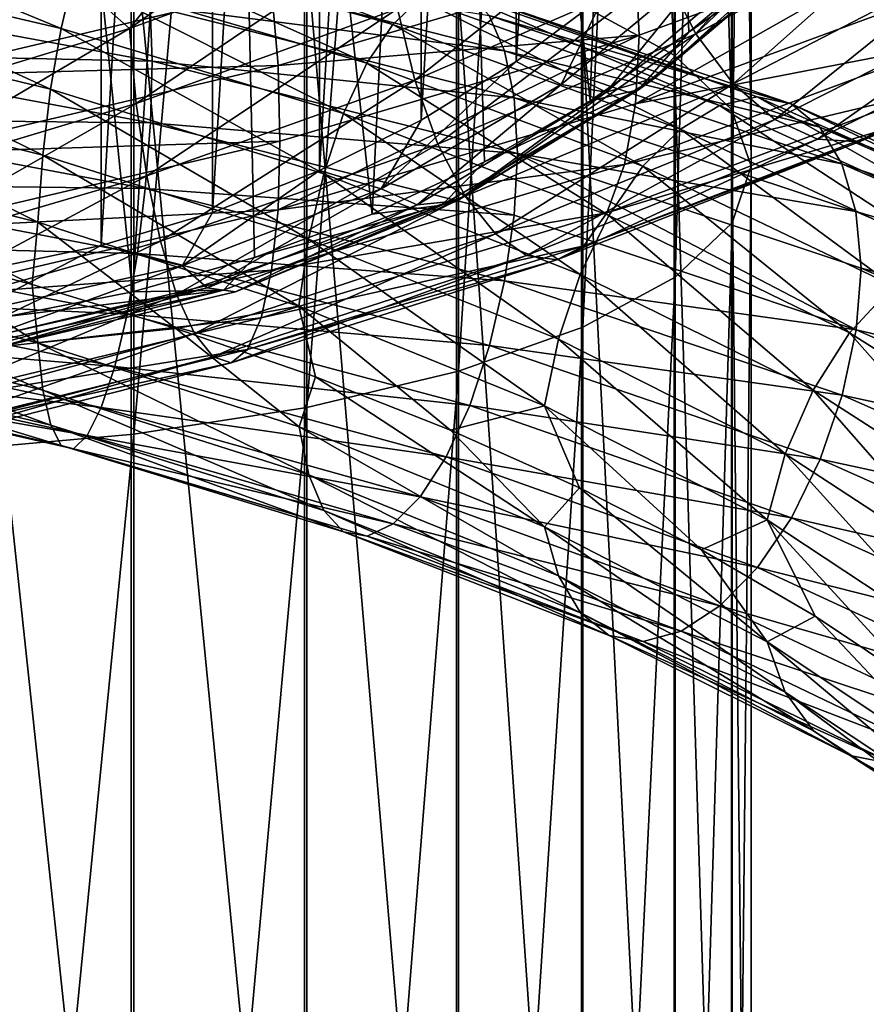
# Model space of a CAD drawing. Header units: metres. Extents: x -80 to 80, y -455 to 95.
# Tile 252 of 256: x 2.28 to 9.48, y -263.81 to -255.44. Entities that reach past the tile are written whole.
import ezdxf

# ---------------------------------------------------------------- set-up
doc = ezdxf.new("R2010")
doc.units = ezdxf.units.M
doc.layers.add('solid_501010_K_01', color=7, linetype='CONTINUOUS')
doc.layers.add('solid_501010_k_01_02', color=7, linetype='CONTINUOUS')

msp = doc.modelspace()

# ---------------------------------------------------------------- linework, layer by layer
at = {"layer": 'solid_501010_K_01'}
for points in [[(2.975693, -257.357819, 195.607025), (1.999851, -257.560486, 195.743729), (2.975692, -241.094498, 184.637283)], [(2, -249.226151, 190.122162), (2.975692, -241.094498, 184.637283), (1.999851, -257.560486, 195.743729)], [(2.975693, -257.357819, 195.607025), (2.975692, -241.094498, 184.637283), (3.922866, -241.375488, 184.826813)], [(3.922866, -257.076813, 195.417496), (2.975693, -257.357819, 195.607025), (3.922866, -241.375488, 184.826813)], [(3.922866, -257.076813, 195.417496), (3.922866, -241.375488, 184.826813), (4.832238, -241.732086, 185.067352)], [(4.832238, -256.720215, 195.176956), (3.922866, -257.076813, 195.417496), (4.832238, -241.732086, 185.067352)], [(4.832238, -256.720215, 195.176956), (4.832238, -241.732086, 185.067352), (5.695053, -242.160873, 185.356567)], [(4.725122, -258.733276, 1136.687012), (6.013947, -258.426514, 1135.67334), (6.013947, -242.157776, 1140.29895)], [(4.725122, -242.381454, 1141.334106), (4.725122, -258.733276, 1136.687012), (6.013947, -242.157776, 1140.29895)], [(5.695054, -256.291412, 194.887741), (4.832238, -256.720215, 195.176956), (5.695053, -242.160873, 185.356567)], [(5.695054, -256.291412, 194.887741), (5.695053, -242.160873, 185.356567), (6.503029, -242.65773, 185.691696)], [(3.254351, -258.961243, 1137.440186), (4.725122, -258.733276, 1136.687012), (4.725122, -242.381454, 1141.334106)], [(3.254351, -242.547653, 1142.103271), (3.254351, -258.961243, 1137.440186), (4.725122, -242.381454, 1141.334106)], [(1.658268, -259.101563, 1137.903931), (3.254351, -258.961243, 1137.440186), (3.254351, -242.547653, 1142.103271)], [(1.658268, -242.649963, 1142.576782), (1.658268, -259.101563, 1137.903931), (3.254351, -242.547653, 1142.103271)], [(6.50303, -255.794571, 194.552612), (5.695054, -256.291412, 194.887741), (6.503029, -242.65773, 185.691696)], [(7.133235, -256.128082, 196.586899), (7.552754, -243.826904, 214.223328), (5.875, -244.800827, 214.880249)], [(5.279359, -257.089935, 197.235657), (5.875, -244.800827, 214.880249), (4.018737, -245.518448, 215.364288)], [(5.279359, -257.089935, 197.235657), (6.233348, -256.644836, 196.935455), (5.875, -244.800827, 214.880249)], [(6.233348, -256.644836, 196.935455), (7.133235, -256.128082, 196.586899), (5.875, -244.800827, 214.880249)], [(3.242592, -257.750275, 197.681076), (4.018737, -245.518448, 215.364288), (2.040366, -245.957916, 215.660721)], [(3.242592, -257.750275, 197.681076), (4.279548, -257.459473, 197.484924), (4.018737, -245.518448, 215.364288)], [(4.279548, -257.459473, 197.484924), (5.279359, -257.089935, 197.235657), (4.018737, -245.518448, 215.364288)], [(2.177491, -257.959808, 197.822418), (3.242592, -257.750275, 197.681076), (2.040366, -245.957916, 215.660721)], [(3.217299, -255.512634, 1145.558472), (3.910193, -254.642029, 1145.539063), (5.088456, -254.201599, 1145.238647)], [(5.398728, -254.713226, 1145.040649), (3.217299, -255.512634, 1145.558472), (5.088456, -254.201599, 1145.238647)], [(3.232754, -269.180176, 1116.819824), (1.635345, -269.004303, 1116.373047), (1.635345, -254.26886, 1121.936157)], [(3.232754, -254.407944, 1122.39563), (3.232754, -269.180176, 1116.819824), (1.635345, -254.26886, 1121.936157)], [(4.705681, -269.466919, 1117.54834), (3.232754, -269.180176, 1116.819824), (3.232754, -254.407944, 1122.39563)], [(4.705681, -254.63475, 1123.14502), (4.705681, -269.466919, 1117.54834), (3.232754, -254.407944, 1122.39563)], [(0.159114, -254.932358, 1116.33667), (2.635024, -255.512604, 1116.378784), (0.165437, -254.494003, 1115.874512)], [(2.635024, -255.512604, 1116.378784), (2.73975, -255.075851, 1115.92688), (0.165437, -254.494003, 1115.874512)], [(2.85544, -254.739136, 1115.37439), (5.456601, -255.477798, 1115.856689), (2.97482, -254.515228, 1114.759399)], [(5.456601, -255.477798, 1115.856689), (5.68473, -255.262268, 1115.27002), (2.97482, -254.515228, 1114.759399)], [(3.217299, -255.512634, 1145.558472), (2.697533, -255.051285, 1145.733521), (3.910193, -254.642029, 1145.539063)], [(5.997412, -269.853516, 1118.53064), (4.705681, -269.466919, 1117.54834), (4.705681, -254.63475, 1123.14502)], [(5.997412, -254.940521, 1124.155273), (5.997412, -269.853516, 1118.53064), (4.705681, -254.63475, 1123.14502)], [(3.274202, -256.151398, 1145.602295), (3.217299, -255.512634, 1145.558472), (5.398728, -254.713226, 1145.040649)], [(5.494213, -255.346039, 1145.074585), (3.274202, -256.151398, 1145.602295), (5.398728, -254.713226, 1145.040649)], [(2.73975, -255.075851, 1115.92688), (5.235523, -255.806702, 1116.381226), (2.85544, -254.739136, 1115.37439)], [(5.235523, -255.806702, 1116.381226), (5.456601, -255.477798, 1115.856689), (2.85544, -254.739136, 1115.37439)], [(0.153808, -255.449387, 1116.669922), (2.547167, -256.02829, 1116.702881), (0.159114, -254.932358, 1116.33667)], [(2.547167, -256.02829, 1116.702881), (2.635024, -255.512604, 1116.378784), (0.159114, -254.932358, 1116.33667)], [(3.350951, -254.92601, 1112.412476), (6.403498, -255.7034, 1113.007446), (3.394062, -255.319122, 1112.014038)], [(6.274676, -255.402512, 1113.495972), (6.403498, -255.7034, 1113.007446), (3.350951, -254.92601, 1112.412476)], [(7.058206, -270.325104, 1119.72876), (5.997412, -269.853516, 1118.53064), (5.997412, -254.940521, 1124.155273)], [(7.058206, -255.313507, 1125.387695), (7.058206, -270.325104, 1119.72876), (5.997412, -254.940521, 1124.155273)], [(0.944113, -256.201691, 1145.713135), (1.463475, -255.427032, 1145.81897), (2.697533, -255.051285, 1145.733521)], [(3.217299, -255.512634, 1145.558472), (0.944113, -256.201691, 1145.713135), (2.697533, -255.051285, 1145.733521)], [(2.635024, -255.512604, 1116.378784), (5.035397, -256.236664, 1116.807251), (2.73975, -255.075851, 1115.92688)], [(5.035397, -256.236664, 1116.807251), (5.235523, -255.806702, 1116.381226), (2.73975, -255.075851, 1115.92688)], [(0.200349, -255.196365, 1111.6427), (3.408834, -255.790863, 1111.748291), (0.204967, -255.721039, 1111.53418)], [(3.394062, -255.319122, 1112.014038), (3.408834, -255.790863, 1111.748291), (0.200349, -255.196365, 1111.6427)], [(1.271806, -255.289566, 1150.920044), (1.297917, -255.916489, 1151.120605), (4.422974, -255.176346, 1150.837036)], [(4.422974, -255.176346, 1150.837036), (1.297917, -255.916489, 1151.120605), (4.479877, -255.827911, 1150.882446)], [(5.68473, -255.262268, 1115.27002), (8.231429, -256.167816, 1116.197632), (5.905961, -255.172058, 1114.657593)], [(5.905961, -255.172058, 1114.657593), (8.551769, -256.09259, 1115.628296), (6.106389, -255.218948, 1114.055298)], [(8.231429, -256.167816, 1116.197632), (8.551769, -256.09259, 1115.628296), (5.905961, -255.172058, 1114.657593)], [(6.106389, -255.218948, 1114.055298), (8.841988, -256.15387, 1115.064453), (6.274676, -255.402512, 1113.495972)], [(8.551769, -256.09259, 1115.628296), (8.841988, -256.15387, 1115.064453), (6.106389, -255.218948, 1114.055298)], [(5.456601, -255.477798, 1115.856689), (7.901102, -256.368561, 1116.739014), (5.68473, -255.262268, 1115.27002)], [(7.901102, -256.368561, 1116.739014), (8.231429, -256.167816, 1116.197632), (5.68473, -255.262268, 1115.27002)], [(3.363181, -256.766113, 1145.790161), (3.274202, -256.151398, 1145.602295), (5.494213, -255.346039, 1145.074585)], [(5.643522, -255.952377, 1145.245361), (3.363181, -256.766113, 1145.790161), (5.494213, -255.346039, 1145.074585)], [(3.394062, -255.319122, 1112.014038), (6.485881, -256.101288, 1112.617065), (3.408834, -255.790863, 1111.748291)], [(6.403498, -255.7034, 1113.007446), (6.485881, -256.101288, 1112.617065), (3.394062, -255.319122, 1112.014038)], [(0.149753, -256.011383, 1116.862915), (2.480001, -256.589264, 1116.888428), (0.153808, -255.449387, 1116.669922)], [(2.480001, -256.589264, 1116.888428), (2.547167, -256.02829, 1116.702881), (0.153808, -255.449387, 1116.669922)], [(5.235523, -255.806702, 1116.381226), (7.580983, -256.683746, 1117.219238), (5.456601, -255.477798, 1115.856689)], [(7.580983, -256.683746, 1117.219238), (7.901102, -256.368561, 1116.739014), (5.456601, -255.477798, 1115.856689)], [(6.274676, -255.402512, 1113.495972), (9.085665, -256.350464, 1114.536377), (6.403498, -255.7034, 1113.007446)], [(8.841988, -256.15387, 1115.064453), (9.085665, -256.350464, 1114.536377), (6.274676, -255.402512, 1113.495972)], [(0.960811, -256.843414, 1145.760864), (0.944113, -256.201691, 1145.713135), (3.217299, -255.512634, 1145.558472)], [(3.274202, -256.151398, 1145.602295), (0.960811, -256.843414, 1145.760864), (3.217299, -255.512634, 1145.558472)], [(2.547167, -256.02829, 1116.702881), (4.867506, -256.746948, 1117.109009), (2.635024, -255.512604, 1116.378784)], [(4.867506, -256.746948, 1117.109009), (5.035397, -256.236664, 1116.807251), (2.635024, -255.512604, 1116.378784)], [(7.550142, -255.570511, 1149.976685), (4.494938, -256.46933, 1150.771973), (4.480307, -257.052917, 1150.505005)], [(0.204967, -255.721039, 1111.53418), (3.394387, -256.314819, 1111.636963), (0.202381, -256.279602, 1111.577881)], [(3.408834, -255.790863, 1111.748291), (3.394387, -256.314819, 1111.636963), (0.204967, -255.721039, 1111.53418)], [(6.403498, -255.7034, 1113.007446), (9.272198, -256.662445, 1114.071045), (6.485881, -256.101288, 1112.617065)], [(9.085665, -256.350464, 1114.536377), (9.272198, -256.662445, 1114.071045), (6.403498, -255.7034, 1113.007446)], [(3.408834, -255.790863, 1111.748291), (6.516006, -256.576355, 1112.352905), (3.394387, -256.314819, 1111.636963)], [(6.485881, -256.101288, 1112.617065), (6.516006, -256.576355, 1112.352905), (3.408834, -255.790863, 1111.748291)], [(5.035397, -256.236664, 1116.807251), (7.291202, -257.101807, 1117.604492), (5.235523, -255.806702, 1116.381226)], [(7.291202, -257.101807, 1117.604492), (7.580983, -256.683746, 1117.219238), (5.235523, -255.806702, 1116.381226)], [(5.356763, -256.877075, 195.371323), (5.695054, -256.291412, 194.887741), (6.50303, -255.794571, 194.552612)], [(1.297917, -255.916489, 1151.120605), (1.314615, -256.57135, 1151.169678), (4.479877, -255.827911, 1150.882446)], [(4.479877, -255.827911, 1150.882446), (1.314615, -256.57135, 1151.169678), (4.494938, -256.46933, 1150.771973)], [(3.479419, -257.319092, 1146.113892), (3.363181, -256.766113, 1145.790161), (5.643522, -255.952377, 1145.245361)], [(5.838573, -256.494934, 1145.546021), (3.479419, -257.319092, 1146.113892), (5.643522, -255.952377, 1145.245361)], [(7.269791, -256.054993, 195.074142), (7.685778, -255.931854, 195.391953), (6.00281, -256.977051, 196.096954)], [(0.147167, -256.582916, 1116.906494), (2.437177, -257.160187, 1116.926636), (0.149753, -256.011383, 1116.862915)], [(2.437177, -257.160187, 1116.926636), (2.480001, -256.589264, 1116.888428), (0.149753, -256.011383, 1116.862915)], [(2.480001, -256.589264, 1116.888428), (4.739157, -257.304108, 1117.276855), (2.547167, -256.02829, 1116.702881)], [(4.739157, -257.304108, 1117.276855), (4.867506, -256.746948, 1117.109009), (2.547167, -256.02829, 1116.702881)], [(5.356763, -256.877075, 195.371323), (6.886521, -255.989044, 194.772339), (5.663142, -257.01123, 195.719147)], [(6.886521, -255.989044, 194.772339), (7.269791, -256.054993, 195.074142), (5.663142, -257.01123, 195.719147)], [(5.663142, -257.01123, 195.719147), (7.269791, -256.054993, 195.074142), (6.00281, -256.977051, 196.096954)], [(5.870505, -257.01416, 196.627075), (7.543553, -256.035309, 195.966827), (6.233348, -256.644836, 196.935455)], [(6.00281, -256.977051, 196.096954), (7.543553, -256.035309, 195.966827), (5.870505, -257.01416, 196.627075)], [(7.543553, -256.035309, 195.966827), (7.133235, -256.128082, 196.586899), (6.233348, -256.644836, 196.935455)], [(6.485881, -256.101288, 1112.617065), (9.391488, -257.068787, 1113.694214), (6.516006, -256.576355, 1112.352905)], [(9.272198, -256.662445, 1114.071045), (9.391488, -257.068787, 1113.694214), (6.485881, -256.101288, 1112.617065)], [(0.986922, -257.462555, 1145.956055), (0.960811, -256.843414, 1145.760864), (3.274202, -256.151398, 1145.602295)], [(3.363181, -256.766113, 1145.790161), (0.986922, -257.462555, 1145.956055), (3.274202, -256.151398, 1145.602295)], [(0.202381, -256.279602, 1111.577881), (3.351564, -256.872925, 1111.675171), (0.198326, -256.833832, 1111.76709)], [(3.394387, -256.314819, 1111.636963), (3.351564, -256.872925, 1111.675171), (0.202381, -256.279602, 1111.577881)], [(3.394387, -256.314819, 1111.636963), (6.486502, -257.100525, 1112.235474), (3.351564, -256.872925, 1111.675171)], [(6.516006, -256.576355, 1112.352905), (6.486502, -257.100525, 1112.235474), (3.394387, -256.314819, 1111.636963)], [(5.356763, -256.877075, 195.371323), (4.832238, -256.720215, 195.176956), (5.695054, -256.291412, 194.887741)], [(4.867506, -256.746948, 1117.109009), (7.048098, -257.602692, 1117.871338), (5.035397, -256.236664, 1116.807251)], [(7.048098, -257.602692, 1117.871338), (7.291202, -257.101807, 1117.604492), (5.035397, -256.236664, 1116.807251)], [(1.314615, -256.57135, 1151.169678), (1.32483, -257.21228, 1151.058228), (4.494938, -256.46933, 1150.771973)], [(4.494938, -256.46933, 1150.771973), (1.32483, -257.21228, 1151.058228), (4.480307, -257.052917, 1150.505005)], [(3.617857, -257.773224, 1146.564453), (3.479419, -257.319092, 1146.113892), (5.838573, -256.494934, 1145.546021)], [(6.070877, -256.937164, 1145.96814), (3.617857, -257.773224, 1146.564453), (5.838573, -256.494934, 1145.546021)], [(0.147167, -256.582916, 1116.906494), (1.149741, -257.358429, 1116.757568), (2.3903, -257.689758, 1116.808594)], [(0.147167, -256.582916, 1116.906494), (2.3903, -257.689758, 1116.808594), (2.437177, -257.160187, 1116.926636)], [(2.437177, -257.160187, 1116.926636), (4.657323, -257.873016, 1117.302856), (2.480001, -256.589264, 1116.888428)], [(4.657323, -257.873016, 1117.302856), (4.739157, -257.304108, 1117.276855), (2.480001, -256.589264, 1116.888428)], [(5.870505, -257.01416, 196.627075), (6.233348, -256.644836, 196.935455), (5.279359, -257.089935, 197.235657)], [(6.516006, -256.576355, 1112.352905), (9.392387, -258.074371, 1113.307007), (6.486502, -257.100525, 1112.235474)], [(9.391488, -257.068787, 1113.694214), (9.435742, -257.5495, 1113.433594), (6.516006, -256.576355, 1112.352905)], [(3.664242, -257.531372, 195.812653), (3.922866, -257.076813, 195.417496), (4.832238, -256.720215, 195.176956)], [(3.664242, -257.531372, 195.812653), (4.832238, -256.720215, 195.176956), (5.356763, -256.877075, 195.371323)], [(1.021031, -258.021088, 1146.290161), (0.986922, -257.462555, 1145.956055), (3.363181, -256.766113, 1145.790161)], [(3.479419, -257.319092, 1146.113892), (1.021031, -258.021088, 1146.290161), (3.363181, -256.766113, 1145.790161)], [(4.739157, -257.304108, 1117.276855), (6.862249, -258.153259, 1118.011719), (4.867506, -256.746948, 1117.109009)], [(6.862249, -258.153259, 1118.011719), (7.048098, -257.602692, 1117.871338), (4.867506, -256.746948, 1117.109009)], [(0.198326, -256.833832, 1111.76709), (3.284398, -257.426208, 1111.856812), (0.19302, -257.350128, 1112.093262)], [(3.351564, -256.872925, 1111.675171), (3.284398, -257.426208, 1111.856812), (0.198326, -256.833832, 1111.76709)], [(3.351564, -256.872925, 1111.675171), (6.404668, -257.657135, 1112.261353), (3.284398, -257.426208, 1111.856812)], [(6.486502, -257.100525, 1112.235474), (6.404668, -257.657135, 1112.261353), (3.351564, -256.872925, 1111.675171)], [(3.664242, -257.531372, 195.812653), (5.356763, -256.877075, 195.371323), (3.877729, -257.716675, 196.194977)], [(5.356763, -256.877075, 195.371323), (5.663142, -257.01123, 195.719147), (3.877729, -257.716675, 196.194977)], [(3.770664, -258.105927, 1147.115601), (3.617857, -257.773224, 1146.564453), (6.070877, -256.937164, 1145.96814)], [(6.327292, -257.257172, 1146.487427), (3.770664, -258.105927, 1147.115601), (6.070877, -256.937164, 1145.96814)], [(4.117874, -257.749817, 196.618195), (6.00281, -256.977051, 196.096954), (5.870505, -257.01416, 196.627075)], [(5.663142, -257.01123, 195.719147), (6.00281, -256.977051, 196.096954), (4.117874, -257.749817, 196.618195)], [(4.480307, -257.052917, 1150.505005), (1.314741, -257.798035, 1150.787964), (4.423783, -257.565857, 1150.100708)], [(1.32483, -257.21228, 1151.058228), (1.314741, -257.798035, 1150.787964), (4.480307, -257.052917, 1150.505005)], [(3.877729, -257.716675, 196.194977), (5.663142, -257.01123, 195.719147), (4.117874, -257.749817, 196.618195)], [(4.016925, -257.735687, 197.113739), (5.870505, -257.01416, 196.627075), (4.279548, -257.459473, 197.484924)], [(4.117874, -257.749817, 196.618195), (5.870505, -257.01416, 196.627075), (4.016925, -257.735687, 197.113739)], [(5.870505, -257.01416, 196.627075), (5.279359, -257.089935, 197.235657), (4.279548, -257.459473, 197.484924)], [(3.664242, -257.531372, 195.812653), (2.975693, -257.357819, 195.607025), (3.922866, -257.076813, 195.417496)], [(6.486502, -257.100525, 1112.235474), (9.392387, -258.074371, 1113.307007), (6.404668, -257.657135, 1112.261353)], [(2.437177, -257.160187, 1116.926636), (2.3903, -257.689758, 1116.808594), (3.61026, -258.061676, 1116.965454)], [(2.437177, -257.160187, 1116.926636), (3.61026, -258.061676, 1116.965454), (4.657323, -257.873016, 1117.302856)], [(1.061656, -258.48172, 1146.753662), (1.021031, -258.021088, 1146.290161), (3.479419, -257.319092, 1146.113892)], [(3.617857, -257.773224, 1146.564453), (1.061656, -258.48172, 1146.753662), (3.479419, -257.319092, 1146.113892)], [(3.928235, -258.303894, 1147.730957), (3.770664, -258.105927, 1147.115601), (6.327292, -257.257172, 1146.487427)], [(6.591701, -257.442444, 1147.069092), (3.928235, -258.303894, 1147.730957), (6.327292, -257.257172, 1146.487427)], [(4.657323, -257.873016, 1117.302856), (6.743754, -258.71875, 1118.019165), (4.739157, -257.304108, 1117.276855)], [(6.743754, -258.71875, 1118.019165), (6.862249, -258.153259, 1118.011719), (4.739157, -257.304108, 1117.276855)], [(0.147187, -257.60733, 1116.521851), (2.437503, -258.184692, 1116.538574), (1.149741, -257.358429, 1116.757568)], [(0.19302, -257.350128, 1112.093262), (3.196541, -257.941132, 1112.17395), (0.186697, -257.795166, 1112.546997)], [(3.284398, -257.426208, 1111.856812), (3.196541, -257.941132, 1112.17395), (0.19302, -257.350128, 1112.093262)], [(2.437503, -258.184692, 1116.538574), (2.3903, -257.689758, 1116.808594), (1.149741, -257.358429, 1116.757568)], [(1.860384, -257.932068, 196.082932), (1.999851, -257.560486, 195.743729), (2.975693, -257.357819, 195.607025)], [(1.860384, -257.932068, 196.082932), (2.975693, -257.357819, 195.607025), (3.664242, -257.531372, 195.812653)], [(3.284398, -257.426208, 1111.856812), (6.276319, -258.206818, 1112.425171), (3.196541, -257.941132, 1112.17395)], [(4.016925, -257.735687, 197.113739), (4.279548, -257.459473, 197.484924), (3.242592, -257.750275, 197.681076)], [(6.404668, -257.657135, 1112.261353), (6.276319, -258.206818, 1112.425171), (3.284398, -257.426208, 1111.856812)], [(4.423783, -257.565857, 1150.100708), (1.298154, -258.309265, 1150.375854), (4.33513, -257.971436, 1149.590576)], [(1.314741, -257.798035, 1150.787964), (1.298154, -258.309265, 1150.375854), (4.423783, -257.565857, 1150.100708)], [(1.860384, -257.932068, 196.082932), (3.664242, -257.531372, 195.812653), (1.969912, -258.149048, 196.486618)], [(3.664242, -257.531372, 195.812653), (3.877729, -257.716675, 196.194977), (1.969912, -258.149048, 196.486618)], [(2.480614, -258.587372, 1116.131836), (2.437503, -258.184692, 1116.538574), (0.147187, -257.60733, 1116.521851)], [(0.14979, -258.009216, 1116.112915), (2.480614, -258.587372, 1116.131836), (0.147187, -257.60733, 1116.521851)], [(1.969912, -258.149048, 196.486618), (3.877729, -257.716675, 196.194977), (2.094391, -258.224152, 196.938141)], [(2.039814, -258.177643, 197.41185), (4.016925, -257.735687, 197.113739), (2.177491, -257.959808, 197.822418)], [(2.094391, -258.224152, 196.938141), (4.016925, -257.735687, 197.113739), (2.039814, -258.177643, 197.41185)], [(3.877729, -257.716675, 196.194977), (4.117874, -257.749817, 196.618195), (2.094391, -258.224152, 196.938141)], [(2.094391, -258.224152, 196.938141), (4.117874, -257.749817, 196.618195), (4.016925, -257.735687, 197.113739)], [(4.016925, -257.735687, 197.113739), (3.242592, -257.750275, 197.681076), (2.177491, -257.959808, 197.822418)], [(2.437503, -258.184692, 1116.538574), (3.61026, -258.061676, 1116.965454), (2.3903, -257.689758, 1116.808594)], [(6.404668, -257.657135, 1112.261353), (9.273892, -258.628387, 1113.314087), (6.276319, -258.206818, 1112.425171)], [(9.392387, -258.074371, 1113.307007), (9.273892, -258.628387, 1113.314087), (6.404668, -257.657135, 1112.261353)], [(0.186697, -257.795166, 1112.546997), (3.091815, -258.384399, 1112.617554), (0.179711, -258.146179, 1113.102417)], [(3.196541, -257.941132, 1112.17395), (3.091815, -258.384399, 1112.617554), (0.186697, -257.795166, 1112.546997)], [(1.106497, -258.821503, 1147.319824), (1.061656, -258.48172, 1146.753662), (3.617857, -257.773224, 1146.564453)], [(3.770664, -258.105927, 1147.115601), (1.106497, -258.821503, 1147.319824), (3.617857, -257.773224, 1146.564453)], [(4.657323, -257.873016, 1117.302856), (3.61026, -258.061676, 1116.965454), (4.799027, -258.47406, 1117.226196)], [(4.657323, -257.873016, 1117.302856), (4.799027, -258.47406, 1117.226196), (5.946467, -258.926147, 1117.587524)], [(4.33513, -257.971436, 1149.590576), (1.272139, -258.711517, 1149.854736), (4.219166, -258.242279, 1149.004517)], [(1.298154, -258.309265, 1150.375854), (1.272139, -258.711517, 1149.854736), (4.33513, -257.971436, 1149.590576)], [(3.196541, -257.941132, 1112.17395), (6.108428, -258.716248, 1112.719971), (3.091815, -258.384399, 1112.617554)], [(6.276319, -258.206818, 1112.425171), (6.108428, -258.716248, 1112.719971), (3.196541, -257.941132, 1112.17395)], [(2.548026, -258.885132, 1115.621216), (2.480614, -258.587372, 1116.131836), (0.14979, -258.009216, 1116.112915)], [(0.15386, -258.305725, 1115.597656), (2.548026, -258.885132, 1115.621216), (0.14979, -258.009216, 1116.112915)], [(2.437503, -258.184692, 1116.538574), (4.657944, -258.899719, 1116.910767), (3.61026, -258.061676, 1116.965454)], [(4.657944, -258.899719, 1116.910767), (4.799027, -258.47406, 1117.226196), (3.61026, -258.061676, 1116.965454)], [(0.179711, -258.146179, 1113.102417), (2.976125, -258.733368, 1113.162109), (0.172502, -258.387268, 1113.722534)], [(3.091815, -258.384399, 1112.617554), (2.976125, -258.733368, 1113.162109), (0.179711, -258.146179, 1113.102417)], [(1.152736, -259.026611, 1147.95105), (1.106497, -258.821503, 1147.319824), (3.770664, -258.105927, 1147.115601)], [(3.928235, -258.303894, 1147.730957), (1.152736, -259.026611, 1147.95105), (3.770664, -258.105927, 1147.115601)], [(4.740327, -259.306671, 1116.512207), (4.657944, -258.899719, 1116.910767), (2.437503, -258.184692, 1116.538574)], [(2.480614, -258.587372, 1116.131836), (4.740327, -259.306671, 1116.512207), (2.437503, -258.184692, 1116.538574)], [(6.276319, -258.206818, 1112.425171), (9.088044, -259.171844, 1113.450317), (6.108428, -258.716248, 1112.719971)], [(9.273892, -258.628387, 1113.314087), (9.088044, -259.171844, 1113.450317), (6.276319, -258.206818, 1112.425171)], [(2.636091, -259.05722, 1115.036743), (2.548026, -258.885132, 1115.621216), (0.15386, -258.305725, 1115.597656)], [(0.159178, -258.476196, 1115.00647), (2.636091, -259.05722, 1115.036743), (0.15386, -258.305725, 1115.597656)], [(1.197546, -259.08316, 1148.609131), (1.152736, -259.026611, 1147.95105), (3.928235, -258.303894, 1147.730957)], [(4.080936, -258.353699, 1148.373047), (1.197546, -259.08316, 1148.609131), (3.928235, -258.303894, 1147.730957)], [(4.219166, -258.242279, 1149.004517), (1.238109, -258.977661, 1149.255615), (4.080936, -258.353699, 1148.373047)], [(1.272139, -258.711517, 1149.854736), (1.238109, -258.977661, 1149.255615), (4.219166, -258.242279, 1149.004517)], [(0.172502, -258.387268, 1113.722534), (2.856745, -258.972321, 1113.771484), (0.165511, -258.502533, 1114.369751)], [(2.976125, -258.733368, 1113.162109), (2.856745, -258.972321, 1113.771484), (0.172502, -258.387268, 1113.722534)], [(1.238109, -258.977661, 1149.255615), (1.197546, -259.08316, 1148.609131), (4.080936, -258.353699, 1148.373047)], [(3.091815, -258.384399, 1112.617554), (5.908302, -259.152313, 1113.137817), (2.976125, -258.733368, 1113.162109)], [(6.108428, -258.716248, 1112.719971), (5.908302, -259.152313, 1113.137817), (3.091815, -258.384399, 1112.617554)], [(2.740975, -259.085449, 1114.408691), (2.636091, -259.05722, 1115.036743), (0.159178, -258.476196, 1115.00647)], [(0.165511, -258.502533, 1114.369751), (2.740975, -259.085449, 1114.408691), (0.159178, -258.476196, 1115.00647)], [(4.657944, -258.899719, 1116.910767), (6.744654, -259.749695, 1117.622192), (4.799027, -258.47406, 1117.226196)], [(4.725122, -274.648834, 1130.714355), (6.013947, -274.260956, 1129.72876), (6.013947, -258.426514, 1135.67334)], [(4.725122, -258.733276, 1136.687012), (4.725122, -274.648834, 1130.714355), (6.013947, -258.426514, 1135.67334)], [(6.744654, -259.749695, 1117.622192), (5.946467, -258.926147, 1117.587524), (4.799027, -258.47406, 1117.226196)], [(2.856745, -258.972321, 1113.771484), (2.740975, -259.085449, 1114.408691), (0.165511, -258.502533, 1114.369751)], [(4.869149, -259.610413, 1116.015747), (4.740327, -259.306671, 1116.512207), (2.480614, -258.587372, 1116.131836)], [(2.548026, -258.885132, 1115.621216), (4.869149, -259.610413, 1116.015747), (2.480614, -258.587372, 1116.131836)], [(2.976125, -258.733368, 1113.162109), (5.687224, -259.492828, 1113.654663), (2.856745, -258.972321, 1113.771484)], [(5.908302, -259.152313, 1113.137817), (5.687224, -259.492828, 1113.654663), (2.976125, -258.733368, 1113.162109)], [(3.254351, -274.937042, 1131.446533), (4.725122, -274.648834, 1130.714355), (4.725122, -258.733276, 1136.687012)], [(3.254351, -258.961243, 1137.440186), (3.254351, -274.937042, 1131.446533), (4.725122, -258.733276, 1136.687012)], [(6.108428, -258.716248, 1112.719971), (8.844939, -259.671692, 1113.710205), (5.908302, -259.152313, 1113.137817)], [(9.088044, -259.171844, 1113.450317), (8.844939, -259.671692, 1113.710205), (6.108428, -258.716248, 1112.719971)], [(5.037436, -259.789948, 1115.450562), (4.869149, -259.610413, 1116.015747), (2.548026, -258.885132, 1115.621216)], [(2.636091, -259.05722, 1115.036743), (5.037436, -259.789948, 1115.450562), (2.548026, -258.885132, 1115.621216)], [(6.863944, -260.164276, 1117.237427), (6.744654, -259.749695, 1117.622192), (4.657944, -258.899719, 1116.910767)], [(4.740327, -259.306671, 1116.512207), (6.863944, -260.164276, 1117.237427), (4.657944, -258.899719, 1116.910767)], [(1.658268, -275.114471, 1131.897461), (3.254351, -274.937042, 1131.446533), (3.254351, -258.961243, 1137.440186)], [(1.658268, -259.101563, 1137.903931), (1.658268, -275.114471, 1131.897461), (3.254351, -258.961243, 1137.440186)], [(2.856745, -258.972321, 1113.771484), (5.459095, -259.722687, 1114.23584), (2.740975, -259.085449, 1114.408691)], [(5.687224, -259.492828, 1113.654663), (5.459095, -259.722687, 1114.23584), (2.856745, -258.972321, 1113.771484)], [(6.744654, -259.749695, 1117.622192), (7.042883, -259.416687, 1118.044678), (5.946467, -258.926147, 1117.587524)], [(5.237864, -259.826721, 1114.846191), (5.037436, -259.789948, 1115.450562), (2.636091, -259.05722, 1115.036743)], [(2.740975, -259.085449, 1114.408691), (5.237864, -259.826721, 1114.846191), (2.636091, -259.05722, 1115.036743)], [(5.459095, -259.722687, 1114.23584), (5.237864, -259.826721, 1114.846191), (2.740975, -259.085449, 1114.408691)], [(5.908302, -259.152313, 1113.137817), (8.55516, -260.095245, 1114.087402), (5.687224, -259.492828, 1113.654663)], [(8.844939, -259.671692, 1113.710205), (8.55516, -260.095245, 1114.087402), (5.908302, -259.152313, 1113.137817)], [(7.050477, -260.478668, 1116.76416), (6.863944, -260.164276, 1117.237427), (4.740327, -259.306671, 1116.512207)], [(4.869149, -259.610413, 1116.015747), (7.050477, -260.478668, 1116.76416), (4.740327, -259.306671, 1116.512207)], [(5.687224, -259.492828, 1113.654663), (8.235041, -260.421021, 1114.560181), (5.459095, -259.722687, 1114.23584)], [(8.55516, -260.095245, 1114.087402), (8.235041, -260.421021, 1114.560181), (5.687224, -259.492828, 1113.654663)], [(7.294154, -260.671326, 1116.230347), (7.050477, -260.478668, 1116.76416), (4.869149, -259.610413, 1116.015747)], [(5.037436, -259.789948, 1115.450562), (7.294154, -260.671326, 1116.230347), (4.869149, -259.610413, 1116.015747)], [(5.459095, -259.722687, 1114.23584), (7.904713, -260.63504, 1115.096558), (5.237864, -259.826721, 1114.846191)], [(8.235041, -260.421021, 1114.560181), (7.904713, -260.63504, 1115.096558), (5.459095, -259.722687, 1114.23584)], [(7.584372, -260.723114, 1115.664185), (7.294154, -260.671326, 1116.230347), (5.037436, -259.789948, 1115.450562)], [(5.237864, -259.826721, 1114.846191), (7.584372, -260.723114, 1115.664185), (5.037436, -259.789948, 1115.450562)], [(7.904713, -260.63504, 1115.096558), (7.584372, -260.723114, 1115.664185), (5.237864, -259.826721, 1114.846191)]]:
    msp.add_3dface(points, dxfattribs=at)
at = {"layer": 'solid_501010_k_01_02'}
for points in [[(7.847216, -255.739349, 1126.794678), (7.058206, -255.313507, 1125.387695), (7.058206, -239.888046, 1129.795288)], [(7.847216, -240.198532, 1131.232056), (7.847216, -255.739349, 1126.794678), (7.058206, -239.888046, 1129.795288)], [(8.33406, -256.20163, 1128.322144), (7.847216, -255.739349, 1126.794678), (7.847216, -240.198532, 1131.232056)], [(8.33406, -240.535583, 1132.79187), (8.33406, -256.20163, 1128.322144), (7.847216, -240.198532, 1131.232056)], [(8.499992, -256.682556, 1129.911133), (8.33406, -256.20163, 1128.322144), (8.33406, -240.535583, 1132.79187)], [(8.499992, -240.88623, 1134.414551), (8.499992, -256.682556, 1129.911133), (8.33406, -240.535583, 1132.79187)], [(8.338623, -257.163605, 1131.500488), (8.499992, -256.682556, 1129.911133), (8.499992, -240.88623, 1134.414551)], [(8.338623, -241.236969, 1136.03772), (8.338623, -257.163605, 1131.500488), (8.499992, -240.88623, 1134.414551)], [(7.856166, -257.626251, 1133.029175), (8.338623, -257.163605, 1131.500488), (8.338623, -241.236969, 1136.03772)], [(7.856166, -241.574295, 1137.598755), (7.856166, -257.626251, 1133.029175), (8.338623, -241.236969, 1136.03772)], [(7.071198, -258.052704, 1134.438232), (7.856166, -257.626251, 1133.029175), (7.856166, -241.574295, 1137.598755)], [(7.071198, -241.885223, 1139.037598), (7.071198, -258.052704, 1134.438232), (7.856166, -241.574295, 1137.598755)], [(6.013947, -258.426514, 1135.67334), (7.071198, -258.052704, 1134.438232), (7.071198, -241.885223, 1139.037598)], [(6.013947, -242.157776, 1140.29895), (6.013947, -258.426514, 1135.67334), (7.071198, -241.885223, 1139.037598)], [(6.50303, -255.794571, 194.552612), (6.503029, -242.65773, 185.691696), (7.248375, -243.21785, 186.069504)], [(7.248375, -255.234451, 194.174805), (6.50303, -255.794571, 194.552612), (7.248375, -243.21785, 186.069504)], [(7.133235, -256.128082, 196.586899), (7.971207, -255.544144, 196.193024), (7.552754, -243.826904, 214.223328)], [(7.971207, -255.544144, 196.193024), (8.739993, -254.898087, 195.757248), (7.552754, -243.826904, 214.223328)], [(8.029725, -255.558472, 1144.605835), (7.761474, -255.030746, 1144.340576), (9.656918, -254.013947, 1143.105957)], [(9.990679, -254.522858, 1143.324829), (8.029725, -255.558472, 1144.605835), (9.656918, -254.013947, 1143.105957)], [(5.643522, -255.952377, 1145.245361), (5.494213, -255.346039, 1145.074585), (7.556131, -254.436508, 1144.195923)], [(7.761474, -255.030746, 1144.340576), (5.643522, -255.952377, 1145.245361), (7.556131, -254.436508, 1144.195923)], [(7.517374, -254.934021, 1150.089233), (7.550142, -255.570511, 1149.976685), (10.380011, -254.534164, 1148.701904)], [(10.380011, -254.534164, 1148.701904), (7.518094, -256.154327, 1149.717041), (10.339552, -255.114761, 1148.449219)], [(10.380011, -254.534164, 1148.701904), (7.550142, -255.570511, 1149.976685), (7.518094, -256.154327, 1149.717041)], [(8.34921, -255.983795, 1144.984985), (8.029725, -255.558472, 1144.605835), (9.990679, -254.522858, 1143.324829)], [(10.388186, -254.926895, 1143.647583), (8.34921, -255.983795, 1144.984985), (9.990679, -254.522858, 1143.324829)], [(7.685778, -255.931854, 195.391953), (9.110156, -254.649384, 194.526917), (8.984618, -254.829193, 195.15329)], [(8.64696, -254.878113, 194.280334), (9.110156, -254.649384, 194.526917), (7.685778, -255.931854, 195.391953)], [(7.269791, -256.054993, 195.074142), (8.64696, -254.878113, 194.280334), (7.685778, -255.931854, 195.391953)], [(8.207037, -254.894287, 194.03392), (8.64696, -254.878113, 194.280334), (7.269791, -256.054993, 195.074142)], [(7.543553, -256.035309, 195.966827), (8.984618, -254.829193, 195.15329), (7.971207, -255.544144, 196.193024)], [(7.685778, -255.931854, 195.391953), (8.984618, -254.829193, 195.15329), (7.543553, -256.035309, 195.966827)], [(8.984618, -254.829193, 195.15329), (8.739993, -254.898087, 195.757248), (7.971207, -255.544144, 196.193024)], [(4.422974, -255.176346, 1150.837036), (4.479877, -255.827911, 1150.882446), (7.517374, -254.934021, 1150.089233)], [(7.517374, -254.934021, 1150.089233), (4.479877, -255.827911, 1150.882446), (7.550142, -255.570511, 1149.976685)], [(6.886521, -255.989044, 194.772339), (7.248375, -255.234451, 194.174805), (8.207037, -254.894287, 194.03392)], [(6.886521, -255.989044, 194.772339), (8.207037, -254.894287, 194.03392), (7.269791, -256.054993, 195.074142)], [(8.701855, -256.285889, 1145.456055), (8.34921, -255.983795, 1144.984985), (10.388186, -254.926895, 1143.647583)], [(10.82695, -255.206436, 1144.055664), (8.701855, -256.285889, 1145.456055), (10.388186, -254.926895, 1143.647583)], [(5.838573, -256.494934, 1145.546021), (5.643522, -255.952377, 1145.245361), (7.761474, -255.030746, 1144.340576)], [(8.029725, -255.558472, 1144.605835), (5.838573, -256.494934, 1145.546021), (7.761474, -255.030746, 1144.340576)], [(10.339552, -255.114761, 1148.449219), (7.518094, -256.154327, 1149.717041), (10.209107, -255.632721, 1148.080444)], [(9.065494, -256.453369, 1145.987427), (8.701855, -256.285889, 1145.456055), (10.82695, -255.206436, 1144.055664)], [(11.279395, -255.351654, 1144.52124), (9.065494, -256.453369, 1145.987427), (10.82695, -255.206436, 1144.055664)], [(6.886521, -255.989044, 194.772339), (6.50303, -255.794571, 194.552612), (7.248375, -255.234451, 194.174805)], [(7.847216, -270.863495, 1121.09668), (7.058206, -270.325104, 1119.72876), (7.058206, -255.313507, 1125.387695)], [(7.847216, -255.739349, 1126.794678), (7.847216, -270.863495, 1121.09668), (7.058206, -255.313507, 1125.387695)], [(9.417894, -256.474915, 1146.546875), (9.065494, -256.453369, 1145.987427), (11.279395, -255.351654, 1144.52124)], [(11.717855, -255.352661, 1145.016235), (9.417894, -256.474915, 1146.546875), (11.279395, -255.351654, 1144.52124)], [(9.736897, -256.339417, 1147.102051), (9.417894, -256.474915, 1146.546875), (11.717855, -255.352661, 1145.016235)], [(6.070877, -256.937164, 1145.96814), (5.838573, -256.494934, 1145.546021), (8.029725, -255.558472, 1144.605835)], [(8.34921, -255.983795, 1144.984985), (6.070877, -256.937164, 1145.96814), (8.029725, -255.558472, 1144.605835)], [(7.543553, -256.035309, 195.966827), (7.971207, -255.544144, 196.193024), (7.133235, -256.128082, 196.586899)], [(4.479877, -255.827911, 1150.882446), (4.494938, -256.46933, 1150.771973), (7.550142, -255.570511, 1149.976685)], [(7.550142, -255.570511, 1149.976685), (4.480307, -257.052917, 1150.505005), (7.518094, -256.154327, 1149.717041)], [(10.209107, -255.632721, 1148.080444), (7.423245, -256.669586, 1149.327393), (10.004518, -256.050232, 1147.622437)], [(7.518094, -256.154327, 1149.717041), (7.423245, -256.669586, 1149.327393), (10.209107, -255.632721, 1148.080444)], [(5.356763, -256.877075, 195.371323), (6.50303, -255.794571, 194.552612), (6.886521, -255.989044, 194.772339)], [(8.33406, -271.447968, 1122.581665), (7.847216, -270.863495, 1121.09668), (7.847216, -255.739349, 1126.794678)], [(8.33406, -256.20163, 1128.322144), (8.33406, -271.447968, 1122.581665), (7.847216, -255.739349, 1126.794678)], [(6.00281, -256.977051, 196.096954), (7.685778, -255.931854, 195.391953), (7.543553, -256.035309, 195.966827)], [(6.327292, -257.257172, 1146.487427), (6.070877, -256.937164, 1145.96814), (8.34921, -255.983795, 1144.984985)], [(8.701855, -256.285889, 1145.456055), (6.327292, -257.257172, 1146.487427), (8.34921, -255.983795, 1144.984985)], [(10.004518, -256.050232, 1147.622437), (7.274484, -257.080292, 1148.838257), (9.736897, -256.339417, 1147.102051)], [(7.423245, -256.669586, 1149.327393), (7.274484, -257.080292, 1148.838257), (10.004518, -256.050232, 1147.622437)], [(8.231429, -256.167816, 1116.197632), (10.54213, -257.223114, 1117.50769), (8.551769, -256.09259, 1115.628296)], [(8.551769, -256.09259, 1115.628296), (10.952396, -257.169006, 1116.99646), (8.841988, -256.15387, 1115.064453)], [(10.54213, -257.223114, 1117.50769), (10.952396, -257.169006, 1116.99646), (8.551769, -256.09259, 1115.628296)], [(7.518094, -256.154327, 1149.717041), (4.480307, -257.052917, 1150.505005), (7.423245, -256.669586, 1149.327393)], [(7.901102, -256.368561, 1116.739014), (10.119074, -257.403107, 1117.988647), (8.231429, -256.167816, 1116.197632)], [(10.119074, -257.403107, 1117.988647), (10.54213, -257.223114, 1117.50769), (8.231429, -256.167816, 1116.197632)], [(8.499992, -272.056, 1124.126587), (8.33406, -271.447968, 1122.581665), (8.33406, -256.20163, 1128.322144)], [(8.499992, -256.682556, 1129.911133), (8.499992, -272.056, 1124.126587), (8.33406, -256.20163, 1128.322144)], [(8.841988, -256.15387, 1115.064453), (11.324083, -257.250549, 1116.484253), (9.085665, -256.350464, 1114.536377)], [(10.952396, -257.169006, 1116.99646), (11.324083, -257.250549, 1116.484253), (8.841988, -256.15387, 1115.064453)], [(6.591701, -257.442444, 1147.069092), (6.327292, -257.257172, 1146.487427), (8.701855, -256.285889, 1145.456055)], [(9.065494, -256.453369, 1145.987427), (6.591701, -257.442444, 1147.069092), (8.701855, -256.285889, 1145.456055)], [(9.736897, -256.339417, 1147.102051), (7.079892, -257.358887, 1148.278809), (9.417894, -256.474915, 1146.546875)], [(7.274484, -257.080292, 1148.838257), (7.079892, -257.358887, 1148.278809), (9.736897, -256.339417, 1147.102051)], [(7.580983, -256.683746, 1117.219238), (9.709093, -257.698914, 1118.409424), (7.901102, -256.368561, 1116.739014)], [(9.709093, -257.698914, 1118.409424), (10.119074, -257.403107, 1117.988647), (7.901102, -256.368561, 1116.739014)], [(9.085665, -256.350464, 1114.536377), (11.636166, -257.465546, 1115.998657), (9.272198, -256.662445, 1114.071045)], [(11.324083, -257.250549, 1116.484253), (11.636166, -257.465546, 1115.998657), (9.085665, -256.350464, 1114.536377)], [(6.847939, -257.480438, 1147.678101), (6.591701, -257.442444, 1147.069092), (9.065494, -256.453369, 1145.987427)], [(9.417894, -256.474915, 1146.546875), (6.847939, -257.480438, 1147.678101), (9.065494, -256.453369, 1145.987427)], [(7.079892, -257.358887, 1148.278809), (6.847939, -257.480438, 1147.678101), (9.417894, -256.474915, 1146.546875)], [(6.516006, -256.576355, 1112.352905), (9.435742, -257.5495, 1113.433594), (9.392387, -258.074371, 1113.307007)], [(7.423245, -256.669586, 1149.327393), (4.423783, -257.565857, 1150.100708), (7.274484, -257.080292, 1148.838257)], [(4.480307, -257.052917, 1150.505005), (4.423783, -257.565857, 1150.100708), (7.423245, -256.669586, 1149.327393)], [(7.291202, -257.101807, 1117.604492), (9.337966, -258.100281, 1118.740112), (7.580983, -256.683746, 1117.219238)], [(9.337966, -258.100281, 1118.740112), (9.709093, -257.698914, 1118.409424), (7.580983, -256.683746, 1117.219238)], [(8.338623, -272.664215, 1125.671875), (8.499992, -272.056, 1124.126587), (8.499992, -256.682556, 1129.911133)], [(8.338623, -257.163605, 1131.500488), (8.338623, -272.664215, 1125.671875), (8.499992, -256.682556, 1129.911133)], [(9.272198, -256.662445, 1114.071045), (11.875061, -257.793091, 1115.564575), (9.391488, -257.068787, 1113.694214)], [(11.636166, -257.465546, 1115.998657), (11.875061, -257.793091, 1115.564575), (9.272198, -256.662445, 1114.071045)], [(9.391488, -257.068787, 1113.694214), (12.027838, -258.211334, 1115.206421), (9.435742, -257.5495, 1113.433594)], [(11.875061, -257.793091, 1115.564575), (12.027838, -258.211334, 1115.206421), (9.391488, -257.068787, 1113.694214)], [(7.274484, -257.080292, 1148.838257), (4.33513, -257.971436, 1149.590576), (7.079892, -257.358887, 1148.278809)], [(4.423783, -257.565857, 1150.100708), (4.33513, -257.971436, 1149.590576), (7.274484, -257.080292, 1148.838257)], [(7.048098, -257.602692, 1117.871338), (9.026618, -258.587952, 1118.960449), (7.291202, -257.101807, 1117.604492)], [(9.026618, -258.587952, 1118.960449), (9.337966, -258.100281, 1118.740112), (7.291202, -257.101807, 1117.604492)], [(7.856166, -273.249176, 1127.158081), (8.338623, -272.664215, 1125.671875), (8.338623, -257.163605, 1131.500488)], [(7.856166, -257.626251, 1133.029175), (7.856166, -273.249176, 1127.158081), (8.338623, -257.163605, 1131.500488)], [(7.079892, -257.358887, 1148.278809), (4.219166, -258.242279, 1149.004517), (6.847939, -257.480438, 1147.678101)], [(4.33513, -257.971436, 1149.590576), (4.219166, -258.242279, 1149.004517), (7.079892, -257.358887, 1148.278809)], [(4.080936, -258.353699, 1148.373047), (3.928235, -258.303894, 1147.730957), (6.591701, -257.442444, 1147.069092)], [(6.847939, -257.480438, 1147.678101), (4.080936, -258.353699, 1148.373047), (6.591701, -257.442444, 1147.069092)], [(4.219166, -258.242279, 1149.004517), (4.080936, -258.353699, 1148.373047), (6.847939, -257.480438, 1147.678101)], [(9.435742, -257.5495, 1113.433594), (12.081207, -258.698181, 1114.948853), (9.392387, -258.074371, 1113.307007)], [(12.027838, -258.211334, 1115.206421), (12.081207, -258.698181, 1114.948853), (9.435742, -257.5495, 1113.433594)], [(6.862249, -258.153259, 1118.011719), (8.788599, -259.129272, 1119.064331), (7.048098, -257.602692, 1117.871338)], [(8.788599, -259.129272, 1119.064331), (9.026618, -258.587952, 1118.960449), (7.048098, -257.602692, 1117.871338)], [(7.071198, -273.78833, 1128.527954), (7.856166, -273.249176, 1127.158081), (7.856166, -257.626251, 1133.029175)], [(7.071198, -258.052704, 1134.438232), (7.071198, -273.78833, 1128.527954), (7.856166, -257.626251, 1133.029175)], [(9.337966, -258.100281, 1118.740112), (11.116744, -259.220947, 1120.175903), (9.709093, -257.698914, 1118.409424)], [(4.657323, -257.873016, 1117.302856), (5.946467, -258.926147, 1117.587524), (6.743754, -258.71875, 1118.019165)], [(6.013947, -274.260956, 1129.72876), (7.071198, -273.78833, 1128.527954), (7.071198, -258.052704, 1134.438232)], [(6.013947, -258.426514, 1135.67334), (6.013947, -274.260956, 1129.72876), (7.071198, -258.052704, 1134.438232)], [(6.743754, -258.71875, 1118.019165), (8.636841, -259.690033, 1119.047485), (6.862249, -258.153259, 1118.011719)], [(8.636841, -259.690033, 1119.047485), (8.788599, -259.129272, 1119.064331), (6.862249, -258.153259, 1118.011719)], [(9.026618, -258.587952, 1118.960449), (10.746087, -259.691864, 1120.339478), (9.337966, -258.100281, 1118.740112)], [(9.392387, -258.074371, 1113.307007), (12.02899, -259.22583, 1114.812622), (9.273892, -258.628387, 1113.314087)], [(10.746087, -259.691864, 1120.339478), (11.116744, -259.220947, 1120.175903), (9.337966, -258.100281, 1118.740112)], [(12.081207, -258.698181, 1114.948853), (12.02899, -259.22583, 1114.812622), (9.392387, -258.074371, 1113.307007)], [(8.788599, -259.129272, 1119.064331), (10.462729, -260.221527, 1120.398926), (9.026618, -258.587952, 1118.960449)], [(10.462729, -260.221527, 1120.398926), (10.746087, -259.691864, 1120.339478), (9.026618, -258.587952, 1118.960449)], [(9.273892, -258.628387, 1113.314087), (11.877232, -259.776184, 1114.794922), (9.088044, -259.171844, 1113.450317)], [(12.02899, -259.22583, 1114.812622), (11.877232, -259.776184, 1114.794922), (9.273892, -258.628387, 1113.314087)], [(6.743754, -258.71875, 1118.019165), (5.946467, -258.926147, 1117.587524), (7.042883, -259.416687, 1118.044678)], [(6.743754, -258.71875, 1118.019165), (7.042883, -259.416687, 1118.044678), (8.078705, -259.944305, 1118.592896)], [(6.743754, -258.71875, 1118.019165), (8.078705, -259.944305, 1118.592896), (8.636841, -259.690033, 1119.047485)], [(8.636841, -259.690033, 1119.047485), (10.282062, -260.776337, 1120.352417), (8.788599, -259.129272, 1119.064331)], [(10.282062, -260.776337, 1120.352417), (10.462729, -260.221527, 1120.398926), (8.788599, -259.129272, 1119.064331)], [(9.088044, -259.171844, 1113.450317), (11.639212, -260.310944, 1114.894409), (8.844939, -259.671692, 1113.710205)], [(11.877232, -259.776184, 1114.794922), (11.639212, -260.310944, 1114.894409), (9.088044, -259.171844, 1113.450317)], [(6.744654, -259.749695, 1117.622192), (8.637993, -260.727081, 1118.644897), (7.042883, -259.416687, 1118.044678)], [(8.637993, -260.727081, 1118.644897), (8.078705, -259.944305, 1118.592896), (7.042883, -259.416687, 1118.044678)], [(8.636841, -259.690033, 1119.047485), (8.078705, -259.944305, 1118.592896), (9.044823, -260.507446, 1119.226685)], [(8.844939, -259.671692, 1113.710205), (11.327864, -260.797363, 1115.107788), (8.55516, -260.095245, 1114.087402)], [(8.636841, -259.690033, 1119.047485), (9.044823, -260.507446, 1119.226685), (9.933364, -261.103821, 1119.939087)], [(8.636841, -259.690033, 1119.047485), (9.933364, -261.103821, 1119.939087), (10.282062, -260.776337, 1120.352417)], [(11.639212, -260.310944, 1114.894409), (11.327864, -260.797363, 1115.107788), (8.844939, -259.671692, 1113.710205)], [(8.79077, -261.152405, 1118.279175), (8.637993, -260.727081, 1118.644897), (6.744654, -259.749695, 1117.622192)], [(6.863944, -260.164276, 1117.237427), (8.79077, -261.152405, 1118.279175), (6.744654, -259.749695, 1117.622192)], [(8.637993, -260.727081, 1118.644897), (9.044823, -260.507446, 1119.226685), (8.078705, -259.944305, 1118.592896)], [(9.029665, -261.481842, 1117.837402), (8.79077, -261.152405, 1118.279175), (6.863944, -260.164276, 1117.237427)], [(7.050477, -260.478668, 1116.76416), (9.029665, -261.481842, 1117.837402), (6.863944, -260.164276, 1117.237427)], [(8.55516, -260.095245, 1114.087402), (10.956738, -261.203308, 1115.430786), (8.235041, -260.421021, 1114.560181)], [(11.327864, -260.797363, 1115.107788), (10.956738, -261.203308, 1115.430786), (8.55516, -260.095245, 1114.087402)], [(9.341747, -261.692993, 1117.345947), (9.029665, -261.481842, 1117.837402), (7.050477, -260.478668, 1116.76416)], [(7.294154, -260.671326, 1116.230347), (9.341747, -261.692993, 1117.345947), (7.050477, -260.478668, 1116.76416)], [(8.235041, -260.421021, 1114.560181), (10.546756, -261.508453, 1115.844604), (7.904713, -260.63504, 1115.096558)], [(10.956738, -261.203308, 1115.430786), (10.546756, -261.508453, 1115.844604), (8.235041, -260.421021, 1114.560181)], [(8.637993, -260.727081, 1118.644897), (10.283433, -261.821075, 1119.943726), (9.044823, -260.507446, 1119.226685)], [(10.283433, -261.821075, 1119.943726), (9.933364, -261.103821, 1119.939087), (9.044823, -260.507446, 1119.226685)], [(7.904713, -260.63504, 1115.096558), (10.123699, -261.700165, 1116.320923), (7.584372, -260.723114, 1115.664185)], [(10.546756, -261.508453, 1115.844604), (10.123699, -261.700165, 1116.320923), (7.904713, -260.63504, 1115.096558)], [(9.713434, -261.765839, 1116.831055), (9.341747, -261.692993, 1117.345947), (7.294154, -260.671326, 1116.230347)], [(7.584372, -260.723114, 1115.664185), (9.713434, -261.765839, 1116.831055), (7.294154, -260.671326, 1116.230347)], [(10.123699, -261.700165, 1116.320923), (9.713434, -261.765839, 1116.831055), (7.584372, -260.723114, 1115.664185)], [(10.465312, -262.26004, 1119.601563), (10.283433, -261.821075, 1119.943726), (8.637993, -260.727081, 1118.644897)], [(8.79077, -261.152405, 1118.279175), (10.465312, -262.26004, 1119.601563), (8.637993, -260.727081, 1118.644897)], [(10.749715, -262.608459, 1119.198608), (10.465312, -262.26004, 1119.601563), (8.79077, -261.152405, 1118.279175)], [(9.029665, -261.481842, 1117.837402), (10.749715, -262.608459, 1119.198608), (8.79077, -261.152405, 1118.279175)], [(11.121244, -262.842987, 1118.759155), (10.749715, -262.608459, 1119.198608), (9.029665, -261.481842, 1117.837402)], [(9.341747, -261.692993, 1117.345947), (11.121244, -262.842987, 1118.759155), (9.029665, -261.481842, 1117.837402)], [(11.563734, -262.942474, 1118.307373), (11.121244, -262.842987, 1118.759155), (9.341747, -261.692993, 1117.345947)], [(9.713434, -261.765839, 1116.831055), (11.563734, -262.942474, 1118.307373), (9.341747, -261.692993, 1117.345947)]]:
    msp.add_3dface(points, dxfattribs=at)

doc.saveas('drawing.dxf')
